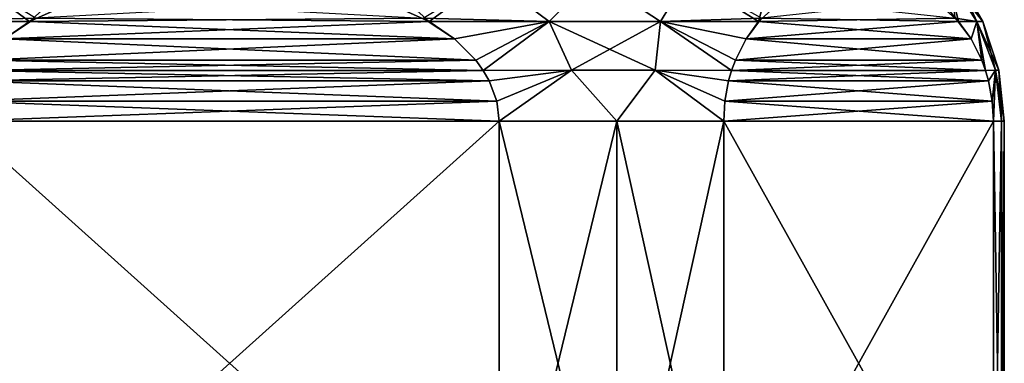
# Model space of a CAD drawing. Header units: metres. Extents: x -109 to 109, y -917 to 389.
# Tile 234 of 256: x -81 to -60, y 50 to 57. Entities that reach past the tile are written whole.
import ezdxf

# ---------------------------------------------------------------- set-up
doc = ezdxf.new("R2010")
doc.units = ezdxf.units.M
doc.layers.add('solid_24503124_XXX_01_SW0001', color=7, linetype='CONTINUOUS')

msp = doc.modelspace()

# ---------------------------------------------------------------- linework, layer by layer
at = {"layer": 'solid_24503124_XXX_01_SW0001'}
for points in [[(-80.501915, 57.127827, 15), (-81.875427, 57.9701, 14.027575), (-83.101372, 57.056221, 14.08764)], [(-83.101372, 57.056221, -14.08764), (-81.875427, 57.9701, -14.027575), (-80.626884, 57.056782, -15)], [(-80.626884, 57.056782, -15), (-81.875427, 57.9701, -14.027575), (-79.6064, 57.9701, -14.697562)], [(-79.620499, 57.515446, -15), (-80.626884, 57.056782, -15), (-79.6064, 57.9701, -14.697562)], [(-71.124573, 57.9701, 14.027575), (-73.3936, 57.9701, 14.697562), (-72.373116, 57.056782, 15)], [(-73.3936, 57.9701, 14.697562), (-73.379501, 57.515446, 15), (-72.373116, 57.056782, 15)], [(-69.898628, 57.056221, -14.08764), (-72.498085, 57.127827, -15), (-71.124573, 57.9701, -14.027575)], [(-71.124573, 57.9701, 14.027575), (-72.373116, 57.056782, 15), (-69.898628, 57.056221, 14.08764)], [(-68.988876, 57.9701, 13.009654), (-71.124573, 57.9701, 14.027575), (-69.898628, 57.056221, 14.08764)], [(-69.898628, 57.056221, -14.08764), (-71.124573, 57.9701, -14.027575), (-68.988876, 57.9701, -13.009653)], [(-68.988876, 57.9701, 13.009654), (-69.898628, 57.056221, 14.08764), (-67.600433, 57.056221, 12.760777)], [(-67.600433, 57.056221, -12.760777), (-69.898628, 57.056221, -14.08764), (-68.988876, 57.9701, -13.009653)], [(-67.039482, 57.9701, 11.669047), (-68.988876, 57.9701, 13.009654), (-67.600433, 57.056221, 12.760777)], [(-67.600433, 57.056221, -12.760777), (-68.988876, 57.9701, -13.009653), (-67.039482, 57.9701, -11.669047)], [(-67.039482, 57.9701, 11.669047), (-67.600433, 57.056221, 12.760777), (-65.510582, 57.127823, 10.965772)], [(-65.573059, 57.056782, -11.073987), (-67.600433, 57.056221, -12.760777), (-67.039482, 57.9701, -11.669047)], [(-65.573059, 57.056782, -11.073987), (-67.039482, 57.9701, -11.669047), (-65.324745, 57.9701, -10.039007)], [(-65.069885, 57.515434, -10.202465), (-65.573059, 57.056782, -11.073987), (-65.324745, 57.9701, -10.039007)], [(-61.446178, 57.056782, 3.926013), (-61.664051, 57.9701, 2.358525), (-62.218334, 57.9701, 4.65855)], [(-61.949345, 57.51543, 4.797527), (-61.446178, 57.056782, 3.926013), (-62.218334, 57.9701, 4.65855)], [(-60.942375, 57.056221), (-61.477749, 57.9701), (-61.664051, 57.9701, 2.358525)], [(-61.664051, 57.9701, -2.358525), (-61.477749, 57.9701), (-61.06982, 57.056221, -1.98727)], [(-61.06982, 57.056221, 1.98727), (-60.942375, 57.056221), (-61.664051, 57.9701, 2.358525)], [(-61.446178, 57.056782, 3.926013), (-61.06982, 57.056221, 1.98727), (-61.664051, 57.9701, 2.358525)], [(-61.664051, 57.9701, -2.358525), (-61.06982, 57.056221, -1.98727), (-61.508656, 57.127823, -4.034229)], [(-61.06982, 57.056221, -1.98727), (-61.477749, 57.9701), (-60.942375, 57.056221)], [(-79.620499, 57.515446, -15), (-72.498085, 57.127827, -15), (-80.626884, 57.056782, -15)], [(-80.501915, 57.127827, 15), (-72.373116, 57.056782, 15), (-73.379501, 57.515446, 15)], [(-65.069885, 57.515434, -10.202465), (-61.508656, 57.127823, -4.034229), (-65.573059, 57.056782, -11.073987)], [(-61.949345, 57.51543, 4.797527), (-65.510582, 57.127823, 10.965772), (-61.446178, 57.056782, 3.926013)], [(-81.146973, 56.696667, 15), (-80.501915, 57.127827, 15), (-83.101372, 57.056221, 14.08764)], [(-83.101372, 57.056221, -14.08764), (-80.626884, 57.056782, -15), (-81.146973, 56.696667, -15)], [(-81.146973, 56.696667, 15), (-72.373116, 57.056782, 15), (-80.501915, 57.127827, 15)], [(-81.146973, 56.696667, 15), (-71.853027, 56.696667, 15), (-72.373116, 57.056782, 15)], [(-80.626884, 57.056782, -15), (-71.853027, 56.696667, -15), (-81.146973, 56.696667, -15)], [(-80.626884, 57.056782, -15), (-72.498085, 57.127827, -15), (-71.853027, 56.696667, -15)], [(-71.853027, 56.696667, -15), (-72.498085, 57.127827, -15), (-69.898628, 57.056221, -14.08764)], [(-69.898628, 57.056221, 14.08764), (-72.373116, 57.056782, 15), (-71.853027, 56.696667, 15)], [(-69.898628, 57.056221, 14.08764), (-71.853027, 56.696667, 15), (-71.413895, 56.259232, 15)], [(-71.413895, 56.259232, -15), (-71.853027, 56.696667, -15), (-69.898628, 57.056221, -14.08764)], [(-69.898628, 57.056221, 14.08764), (-71.413895, 56.259232, 15), (-71.259644, 56.047611, 15)], [(-71.259644, 56.047611, -15), (-71.413895, 56.259232, -15), (-69.898628, 57.056221, -14.08764)], [(-69.898628, 57.056221, 14.08764), (-71.259644, 56.047611, 15), (-69.435745, 56.050079, 14.23167)], [(-69.435745, 56.050079, -14.23167), (-71.259644, 56.047611, -15), (-69.898628, 57.056221, -14.08764)], [(-69.898628, 57.056221, 14.08764), (-69.435745, 56.050079, 14.23167), (-67.707138, 56.050079, 13.233657)], [(-67.600433, 57.056221, 12.760777), (-69.898628, 57.056221, 14.08764), (-67.707138, 56.050079, 13.233657)], [(-69.435745, 56.050079, -14.23167), (-69.898628, 57.056221, -14.08764), (-67.600433, 57.056221, -12.760777)], [(-67.707138, 56.050079, -13.233657), (-69.435745, 56.050079, -14.23167), (-67.600433, 57.056221, -12.760777)], [(-67.600433, 57.056221, 12.760777), (-67.707138, 56.050079, 13.233657), (-66.129799, 56.047611, 12.03828)], [(-66.129799, 56.047611, -12.03828), (-67.707138, 56.050079, -13.233657), (-67.600433, 57.056221, -12.760777)], [(-65.833099, 56.696678, 11.524384), (-65.510582, 57.127823, 10.965772), (-67.600433, 57.056221, 12.760777)], [(-65.833099, 56.696678, -11.524385), (-67.600433, 57.056221, -12.760777), (-65.573059, 57.056782, -11.073987)], [(-67.600433, 57.056221, 12.760777), (-66.129799, 56.047611, 12.03828), (-66.052666, 56.259247, 11.904683)], [(-65.833099, 56.696678, 11.524384), (-67.600433, 57.056221, 12.760777), (-66.052666, 56.259247, 11.904683)], [(-66.052666, 56.259247, -11.904685), (-67.600433, 57.056221, -12.760777), (-65.833099, 56.696678, -11.524385)], [(-66.052666, 56.259247, -11.904685), (-66.129799, 56.047611, -12.03828), (-67.600433, 57.056221, -12.760777)], [(-61.446178, 57.056782, 3.926013), (-65.510582, 57.127823, 10.965772), (-65.833099, 56.696678, 11.524384)], [(-61.186138, 56.696678, 3.475616), (-61.446178, 57.056782, 3.926013), (-65.833099, 56.696678, 11.524384)], [(-65.833099, 56.696678, -11.524385), (-65.573059, 57.056782, -11.073987), (-61.186138, 56.696678, -3.475615)], [(-65.573059, 57.056782, -11.073987), (-61.508656, 57.127823, -4.034229), (-61.186138, 56.696678, -3.475615)], [(-61.186138, 56.696678, -3.475615), (-61.508656, 57.127823, -4.034229), (-61.06982, 57.056221, -1.98727)], [(-61.186138, 56.696678, 3.475616), (-61.06982, 57.056221, 1.98727), (-61.446178, 57.056782, 3.926013)], [(-60.966576, 56.259247, 3.095317), (-61.06982, 57.056221, 1.98727), (-61.186138, 56.696678, 3.475616)], [(-61.186138, 56.696678, -3.475615), (-61.06982, 57.056221, -1.98727), (-60.966572, 56.259247, -3.095315)], [(-60.611511, 56.050079), (-60.942375, 57.056221), (-61.06982, 57.056221, 1.98727)], [(-61.06982, 57.056221, -1.98727), (-60.942375, 57.056221), (-60.682076, 56.050079, -1.495788)], [(-60.682076, 56.050079, 1.495788), (-60.611511, 56.050079), (-61.06982, 57.056221, 1.98727)], [(-60.889442, 56.047611, 2.96172), (-60.682076, 56.050079, 1.495788), (-61.06982, 57.056221, 1.98727)], [(-60.966576, 56.259247, 3.095317), (-60.889442, 56.047611, 2.96172), (-61.06982, 57.056221, 1.98727)], [(-61.06982, 57.056221, -1.98727), (-60.682076, 56.050079, -1.495788), (-60.889442, 56.047611, -2.96172)], [(-61.06982, 57.056221, -1.98727), (-60.889442, 56.047611, -2.96172), (-60.966572, 56.259247, -3.095315)], [(-60.682076, 56.050079, -1.495788), (-60.942375, 57.056221), (-60.611511, 56.050079)], [(-81.586105, 56.259232, 15), (-71.413895, 56.259232, 15), (-71.853027, 56.696667, 15)], [(-81.146973, 56.696667, 15), (-81.586105, 56.259232, 15), (-71.853027, 56.696667, 15)], [(-81.146973, 56.696667, -15), (-71.413895, 56.259232, -15), (-81.586105, 56.259232, -15)], [(-81.146973, 56.696667, -15), (-71.853027, 56.696667, -15), (-71.413895, 56.259232, -15)], [(-61.186138, 56.696678, 3.475616), (-65.833099, 56.696678, 11.524384), (-66.052666, 56.259247, 11.904683)], [(-60.966576, 56.259247, 3.095317), (-61.186138, 56.696678, 3.475616), (-66.052666, 56.259247, 11.904683)], [(-66.052666, 56.259247, -11.904685), (-65.833099, 56.696678, -11.524385), (-60.966572, 56.259247, -3.095315)], [(-65.833099, 56.696678, -11.524385), (-61.186138, 56.696678, -3.475615), (-60.966572, 56.259247, -3.095315)], [(-81.740356, 56.047611, 15), (-71.259644, 56.047611, 15), (-71.413895, 56.259232, 15)], [(-81.586105, 56.259232, 15), (-81.740356, 56.047611, 15), (-71.413895, 56.259232, 15)], [(-81.586105, 56.259232, -15), (-71.259644, 56.047611, -15), (-81.740356, 56.047611, -15)], [(-81.586105, 56.259232, -15), (-71.413895, 56.259232, -15), (-71.259644, 56.047611, -15)], [(-60.966576, 56.259247, 3.095317), (-66.052666, 56.259247, 11.904683), (-66.129799, 56.047611, 12.03828)], [(-60.966576, 56.259247, 3.095317), (-66.129799, 56.047611, 12.03828), (-60.889442, 56.047611, 2.96172)], [(-66.052666, 56.259247, -11.904685), (-60.889442, 56.047611, -2.96172), (-66.129799, 56.047611, -12.03828)], [(-66.052666, 56.259247, -11.904685), (-60.966572, 56.259247, -3.095315), (-60.889442, 56.047611, -2.96172)], [(-81.864952, 55.830486, 15), (-71.135048, 55.830486, 15), (-71.259644, 56.047611, 15)], [(-81.864952, 55.830486, 15), (-71.259644, 56.047611, 15), (-81.740356, 56.047611, 15)], [(-81.740356, 56.047611, -15), (-71.135048, 55.830486, -15), (-81.864952, 55.830486, -15)], [(-81.740356, 56.047611, -15), (-71.259644, 56.047611, -15), (-71.135048, 55.830486, -15)], [(-69.435745, 56.050079, 14.23167), (-71.259644, 56.047611, 15), (-71.135048, 55.830486, 15)], [(-71.135048, 55.830486, -15), (-71.259644, 56.047611, -15), (-69.435745, 56.050079, -14.23167)], [(-69.435745, 56.050079, 14.23167), (-71.135048, 55.830486, 15), (-70.981293, 55.412052, 15)], [(-70.981293, 55.412052, -15), (-71.135048, 55.830486, -15), (-69.435745, 56.050079, -14.23167)], [(-69.435745, 56.050079, 14.23167), (-70.981293, 55.412052, 15), (-70.932236, 55, 15)], [(-70.932236, 55, -15), (-70.981293, 55.412052, -15), (-69.435745, 56.050079, -14.23167)], [(-69.435745, 56.050079, 14.23167), (-70.932236, 55, 15), (-68.5, 55, 13.856406)], [(-68.5, 55, -13.856406), (-70.932236, 55, -15), (-69.435745, 56.050079, -14.23167)], [(-67.707138, 56.050079, 13.233657), (-69.435745, 56.050079, 14.23167), (-68.5, 55, 13.856406)], [(-68.5, 55, -13.856406), (-69.435745, 56.050079, -14.23167), (-67.707138, 56.050079, -13.233657)], [(-67.707138, 56.050079, 13.233657), (-68.5, 55, 13.856406), (-66.293503, 55, 12.321825)], [(-66.293503, 55, -12.321825), (-68.5, 55, -13.856406), (-67.707138, 56.050079, -13.233657)], [(-66.268967, 55.412064, 12.279337), (-67.707138, 56.050079, 13.233657), (-66.293503, 55, 12.321825)], [(-66.192093, 55.830502, 12.14618), (-66.129799, 56.047611, 12.03828), (-67.707138, 56.050079, 13.233657)], [(-66.268967, 55.412064, 12.279337), (-66.192093, 55.830502, 12.14618), (-67.707138, 56.050079, 13.233657)], [(-66.192093, 55.830498, -12.146181), (-67.707138, 56.050079, -13.233657), (-66.129799, 56.047611, -12.03828)], [(-66.268967, 55.412064, -12.279337), (-67.707138, 56.050079, -13.233657), (-66.192093, 55.830498, -12.146181)], [(-66.268967, 55.412064, -12.279337), (-66.293503, 55, -12.321825), (-67.707138, 56.050079, -13.233657)], [(-60.889442, 56.047611, 2.96172), (-66.129799, 56.047611, 12.03828), (-66.192093, 55.830502, 12.14618)], [(-60.827145, 55.830502, 2.85382), (-60.889442, 56.047611, 2.96172), (-66.192093, 55.830502, 12.14618)], [(-66.192093, 55.830498, -12.146181), (-66.129799, 56.047611, -12.03828), (-60.827145, 55.830498, -2.853819)], [(-66.129799, 56.047611, -12.03828), (-60.889442, 56.047611, -2.96172), (-60.827145, 55.830498, -2.853819)], [(-60.827145, 55.830502, 2.85382), (-60.682076, 56.050079, 1.495788), (-60.889442, 56.047611, 2.96172)], [(-60.827145, 55.830498, -2.853819), (-60.889442, 56.047611, -2.96172), (-60.682076, 56.050079, -1.495788)], [(-60.750267, 55.412064, 2.720664), (-60.682076, 56.050079, 1.495788), (-60.827145, 55.830502, 2.85382)], [(-60.750267, 55.412064, -2.720663), (-60.827145, 55.830498, -2.853819), (-60.682076, 56.050079, -1.495788)], [(-60.750267, 55.412064, 2.720664), (-60.725739, 55, 2.678175), (-60.682076, 56.050079, 1.495788)], [(-60.750267, 55.412064, -2.720663), (-60.682076, 56.050079, -1.495788), (-60.725739, 55, -2.678175)], [(-60.725739, 55, 2.678175), (-60.556534, 55, 1.343836), (-60.682076, 56.050079, 1.495788)], [(-60.682076, 56.050079, -1.495788), (-60.556534, 55, -1.343836), (-60.725739, 55, -2.678175)], [(-60.5, 55), (-60.611511, 56.050079), (-60.682076, 56.050079, 1.495788)], [(-60.682076, 56.050079, -1.495788), (-60.611511, 56.050079), (-60.556534, 55, -1.343836)], [(-60.556534, 55, 1.343836), (-60.5, 55), (-60.682076, 56.050079, 1.495788)], [(-60.556534, 55, -1.343836), (-60.611511, 56.050079), (-60.5, 55)], [(-82.018707, 55.412052, 15), (-70.981293, 55.412052, 15), (-71.135048, 55.830486, 15)], [(-82.018707, 55.412052, 15), (-71.135048, 55.830486, 15), (-81.864952, 55.830486, 15)], [(-81.864952, 55.830486, -15), (-70.981293, 55.412052, -15), (-82.018707, 55.412052, -15)], [(-81.864952, 55.830486, -15), (-71.135048, 55.830486, -15), (-70.981293, 55.412052, -15)], [(-60.827145, 55.830502, 2.85382), (-66.192093, 55.830502, 12.14618), (-66.268967, 55.412064, 12.279337)], [(-60.750267, 55.412064, 2.720664), (-60.827145, 55.830502, 2.85382), (-66.268967, 55.412064, 12.279337)], [(-66.268967, 55.412064, -12.279337), (-66.192093, 55.830498, -12.146181), (-60.750267, 55.412064, -2.720663)], [(-66.192093, 55.830498, -12.146181), (-60.827145, 55.830498, -2.853819), (-60.750267, 55.412064, -2.720663)], [(-82.018707, 55.412052, -15), (-70.932236, 55, -15), (-82.067764, 55, -15)], [(-82.067764, 55, 15), (-70.932236, 55, 15), (-70.981293, 55.412052, 15)], [(-82.018707, 55.412052, 15), (-82.067764, 55, 15), (-70.981293, 55.412052, 15)], [(-82.018707, 55.412052, -15), (-70.981293, 55.412052, -15), (-70.932236, 55, -15)], [(-60.750267, 55.412064, 2.720664), (-66.268967, 55.412064, 12.279337), (-66.293503, 55, 12.321825)], [(-60.750267, 55.412064, 2.720664), (-66.293503, 55, 12.321825), (-60.725739, 55, 2.678175)], [(-66.268967, 55.412064, -12.279337), (-60.725739, 55, -2.678175), (-66.293503, 55, -12.321825)], [(-66.268967, 55.412064, -12.279337), (-60.750267, 55.412064, -2.720663), (-60.725739, 55, -2.678175)], [(-70.932236, 45, -15), (-82.067764, 45, -15), (-82.067764, 55, -15)], [(-70.932236, 45, -15), (-82.067764, 55, -15), (-70.932236, 55, -15)], [(-82.067764, 45, 15), (-70.932236, 55, 15), (-82.067764, 55, 15)], [(-82.067764, 45, 15), (-70.932236, 45, 15), (-70.932236, 55, 15)], [(-68.5, 45, 13.856406), (-68.5, 55, 13.856406), (-70.932236, 55, 15)], [(-68.5, 45, 13.856406), (-70.932236, 55, 15), (-70.932236, 45, 15)], [(-70.932236, 45, -15), (-70.932236, 55, -15), (-68.5, 55, -13.856406)], [(-70.932236, 45, -15), (-68.5, 55, -13.856406), (-68.5, 45, -13.856406)], [(-66.293503, 45, 12.321825), (-66.293503, 55, 12.321825), (-68.5, 55, 13.856406)], [(-66.293503, 45, 12.321825), (-68.5, 55, 13.856406), (-68.5, 45, 13.856406)], [(-68.5, 45, -13.856406), (-68.5, 55, -13.856406), (-66.293503, 55, -12.321825)], [(-68.5, 45, -13.856406), (-66.293503, 55, -12.321825), (-66.293503, 45, -12.321825)], [(-66.293503, 45, 12.321825), (-60.725739, 55, 2.678175), (-66.293503, 55, 12.321825)], [(-66.293503, 45, 12.321825), (-60.725739, 45, 2.678175), (-60.725739, 55, 2.678175)], [(-60.725739, 45, -2.678175), (-66.293503, 55, -12.321825), (-60.725739, 55, -2.678175)], [(-60.725739, 45, -2.678175), (-66.293503, 45, -12.321825), (-66.293503, 55, -12.321825)], [(-60.556534, 45, 1.343836), (-60.556534, 55, 1.343836), (-60.725739, 55, 2.678175)], [(-60.556534, 45, 1.343836), (-60.725739, 55, 2.678175), (-60.725739, 45, 2.678175)], [(-60.725739, 45, -2.678175), (-60.725739, 55, -2.678175), (-60.556534, 55, -1.343836)], [(-60.725739, 45, -2.678175), (-60.556534, 55, -1.343836), (-60.556534, 45, -1.343836)], [(-60.5, 45), (-60.5, 55), (-60.556534, 55, 1.343836)], [(-60.556534, 45, -1.343836), (-60.5, 55), (-60.5, 45)], [(-60.556534, 45, -1.343836), (-60.556534, 55, -1.343836), (-60.5, 55)], [(-60.5, 45), (-60.556534, 55, 1.343836), (-60.556534, 45, 1.343836)]]:
    msp.add_3dface(points, dxfattribs=at)

doc.saveas('drawing.dxf')
